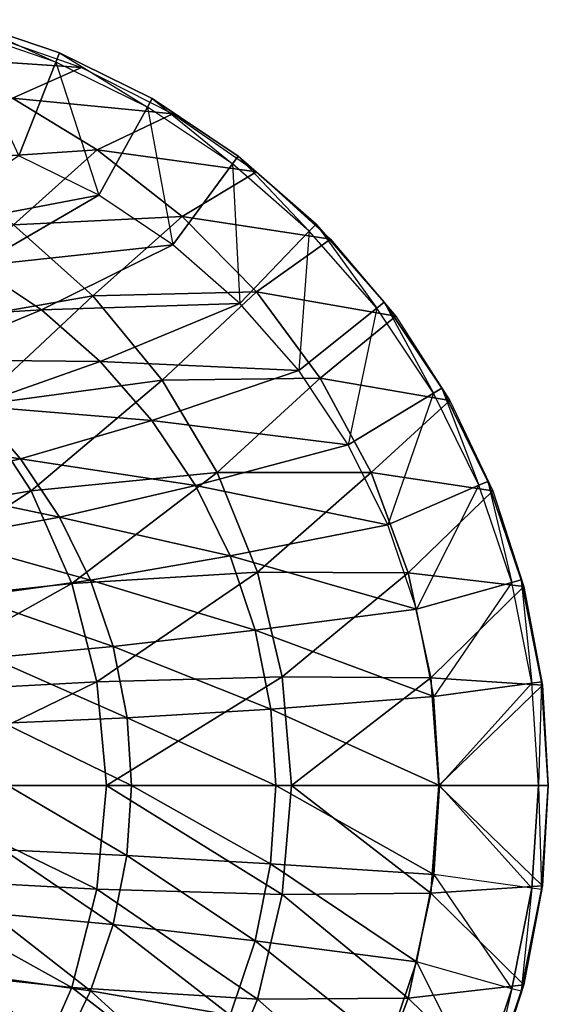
# Model space of a CAD drawing. Extents: x 0 to 1.9, y -0.8 to 0.
# Tile 21 of 21: x 1.63 to 1.9, y -0.51 to -0.01. Entities that reach past the tile are written whole.
import ezdxf

# ---------------------------------------------------------------- set-up
doc = ezdxf.new("R2010")
doc.units = 0
for name, color, linetype in [('L1_UBA190NAT9C0V_01_5', 7, 'CONTINUOUS'), ('L2_UBA190NAT9C0V_01_4', 7, 'CONTINUOUS'), ('L3_UBA190NAT9C0V_01_3', 7, 'CONTINUOUS'), ('L4_UBA190NAT9C0V_01_2', 7, 'CONTINUOUS'), ('L5_UBA190NAT9C0V_01_1', 7, 'CONTINUOUS')]:
    doc.layers.add(name, color=color, linetype=linetype)

msp = doc.modelspace()

# ---------------------------------------------------------------- linework, layer by layer
at = {"layer": 'L1_UBA190NAT9C0V_01_5', "color": 8}
for points, invisible_edges in [([(1.650857, -0.034939, 0.6889), (1.603176, -0.013507, 0.676787), (1.601942, -0.018335, 0.681383), (1.650857, -0.034939, 0.6889)], 13), ([(1.603176, -0.013507, 0.676787), (1.650857, -0.034939, 0.6889), (1.652693, -0.030315, 0.684397), (1.603176, -0.013507, 0.676787)], 8), ([(1.697189, -0.057788, 0.696477), (1.652693, -0.030315, 0.684397), (1.650857, -0.034939, 0.6889), (1.697189, -0.057788, 0.696477)], 13), ([(1.652693, -0.030315, 0.684397), (1.697189, -0.057788, 0.696477), (1.699597, -0.053446, 0.692068), (1.652693, -0.030315, 0.684397)], 8), ([(1.740158, -0.086499, 0.703908), (1.699597, -0.053446, 0.692068), (1.697189, -0.057788, 0.696477), (1.740158, -0.086499, 0.703908)], 13), ([(1.699597, -0.053446, 0.692068), (1.740158, -0.086499, 0.703908), (1.743097, -0.082512, 0.699591), (1.699597, -0.053446, 0.692068)], 8), ([(1.779038, -0.120595, 0.710968), (1.743097, -0.082512, 0.699591), (1.740158, -0.086499, 0.703908), (1.779038, -0.120595, 0.710968)], 13), ([(1.743097, -0.082512, 0.699591), (1.779038, -0.120595, 0.710968), (1.782459, -0.117031, 0.706738), (1.743097, -0.082512, 0.699591)], 8), ([(1.813164, -0.159509, 0.717426), (1.782459, -0.117031, 0.706738), (1.779038, -0.120595, 0.710968), (1.813164, -0.159509, 0.717426)], 13), ([(1.782459, -0.117031, 0.706738), (1.813164, -0.159509, 0.717426), (1.817012, -0.156431, 0.713277), (1.782459, -0.117031, 0.706738)], 8), ([(1.841949, -0.202588, 0.723064), (1.817012, -0.156431, 0.713277), (1.813164, -0.159509, 0.717426), (1.841949, -0.202588, 0.723064)], 13), ([(1.817012, -0.156431, 0.713277), (1.841949, -0.202588, 0.723064), (1.846159, -0.200053, 0.718986), (1.817012, -0.156431, 0.713277)], 8), ([(1.86489, -0.249107, 0.727684), (1.846159, -0.200053, 0.718986), (1.841949, -0.202588, 0.723064), (1.86489, -0.249107, 0.727684)], 13), ([(1.846159, -0.200053, 0.718986), (1.86489, -0.249107, 0.727684), (1.86939, -0.24716, 0.723664), (1.846159, -0.200053, 0.718986)], 8), ([(1.881578, -0.298269, 0.731113), (1.86939, -0.24716, 0.723664), (1.86489, -0.249107, 0.727684), (1.881578, -0.298269, 0.731113)], 13), ([(1.86939, -0.24716, 0.723664), (1.881578, -0.298269, 0.731113), (1.886291, -0.29695, 0.727137), (1.86939, -0.24716, 0.723664)], 8), ([(1.891714, -0.349226, 0.733226), (1.886291, -0.29695, 0.727137), (1.881578, -0.298269, 0.731113), (1.891714, -0.349226, 0.733226)], 13), ([(1.886291, -0.29695, 0.727137), (1.891714, -0.349226, 0.733226), (1.896557, -0.34856, 0.729277), (1.886291, -0.29695, 0.727137)], 8), ([(1.895114, -0.401091, 0.73394), (1.896557, -0.34856, 0.729277), (1.891714, -0.349226, 0.733226), (1.895114, -0.401091, 0.73394)], 13), ([(1.896557, -0.34856, 0.729277), (1.895114, -0.401091, 0.73394), (1.9, -0.401091, 0.73), (1.896557, -0.34856, 0.729277)], 8), ([(1.896557, -0.453623, 0.729277), (1.895114, -0.401091, 0.73394), (1.891714, -0.452957, 0.733226), (1.896557, -0.453623, 0.729277)], 13), ([(1.895114, -0.401091, 0.73394), (1.896557, -0.453623, 0.729277), (1.9, -0.401091, 0.73), (1.895114, -0.401091, 0.73394)], 8), ([(1.886291, -0.505233, 0.727137), (1.891714, -0.452957, 0.733226), (1.881578, -0.503914, 0.731113), (1.886291, -0.505233, 0.727137)], 13), ([(1.891714, -0.452957, 0.733226), (1.886291, -0.505233, 0.727137), (1.896557, -0.453623, 0.729277), (1.891714, -0.452957, 0.733226)], 8), ([(1.86939, -0.555022, 0.723664), (1.881578, -0.503914, 0.731113), (1.86489, -0.553076, 0.727684), (1.86939, -0.555022, 0.723664)], 13), ([(1.881578, -0.503914, 0.731113), (1.86939, -0.555022, 0.723664), (1.886291, -0.505233, 0.727137), (1.881578, -0.503914, 0.731113)], 8)]:
    msp.add_3dface(points, dxfattribs=dict(at, invisible_edges=invisible_edges))
at = {"layer": 'L2_UBA190NAT9C0V_01_4', "color": 8}
for points, invisible_edges in [([(1.601942, -0.018335, 0.681383), (1.632026, -0.082353, 0.6838), (1.650857, -0.034939, 0.6889), (1.601942, -0.018335, 0.681383)], 8), ([(1.6725, -0.102313, 0.69042), (1.650857, -0.034939, 0.6889), (1.632026, -0.082353, 0.6838), (1.6725, -0.102313, 0.69042)], 13), ([(1.650857, -0.034939, 0.6889), (1.6725, -0.102313, 0.69042), (1.697189, -0.057788, 0.696477), (1.650857, -0.034939, 0.6889)], 8), ([(1.710023, -0.127385, 0.696909), (1.697189, -0.057788, 0.696477), (1.6725, -0.102313, 0.69042), (1.710023, -0.127385, 0.696909)], 13), ([(1.697189, -0.057788, 0.696477), (1.710023, -0.127385, 0.696909), (1.740158, -0.086499, 0.703908), (1.697189, -0.057788, 0.696477)], 8), ([(1.743952, -0.15714, 0.703069), (1.740158, -0.086499, 0.703908), (1.710023, -0.127385, 0.696909), (1.743952, -0.15714, 0.703069)], 13), ([(1.740158, -0.086499, 0.703908), (1.743952, -0.15714, 0.703069), (1.779038, -0.120595, 0.710968), (1.740158, -0.086499, 0.703908)], 8), ([(1.773707, -0.191069, 0.7087), (1.779038, -0.120595, 0.710968), (1.743952, -0.15714, 0.703069), (1.773707, -0.191069, 0.7087)], 13), ([(1.779038, -0.120595, 0.710968), (1.773707, -0.191069, 0.7087), (1.813164, -0.159509, 0.717426), (1.779038, -0.120595, 0.710968)], 8), ([(1.798779, -0.228591, 0.713611), (1.813164, -0.159509, 0.717426), (1.773707, -0.191069, 0.7087), (1.798779, -0.228591, 0.713611)], 13), ([(1.813164, -0.159509, 0.717426), (1.798779, -0.228591, 0.713611), (1.841949, -0.202588, 0.723064), (1.813164, -0.159509, 0.717426)], 8), ([(1.818738, -0.269066, 0.717631), (1.841949, -0.202588, 0.723064), (1.798779, -0.228591, 0.713611), (1.818738, -0.269066, 0.717631)], 13), ([(1.841949, -0.202588, 0.723064), (1.818738, -0.269066, 0.717631), (1.86489, -0.249107, 0.727684), (1.841949, -0.202588, 0.723064)], 8), ([(1.833244, -0.311799, 0.720611), (1.86489, -0.249107, 0.727684), (1.818738, -0.269066, 0.717631), (1.833244, -0.311799, 0.720611)], 13), ([(1.86489, -0.249107, 0.727684), (1.833244, -0.311799, 0.720611), (1.881578, -0.298269, 0.731113), (1.86489, -0.249107, 0.727684)], 8), ([(1.842048, -0.35606, 0.722447), (1.881578, -0.298269, 0.731113), (1.833244, -0.311799, 0.720611), (1.842048, -0.35606, 0.722447)], 13), ([(1.881578, -0.298269, 0.731113), (1.842048, -0.35606, 0.722447), (1.891714, -0.349226, 0.733226), (1.881578, -0.298269, 0.731113)], 8), ([(1.845, -0.401091, 0.723066), (1.891714, -0.349226, 0.733226), (1.842048, -0.35606, 0.722447), (1.845, -0.401091, 0.723066)], 13), ([(1.891714, -0.349226, 0.733226), (1.845, -0.401091, 0.723066), (1.895114, -0.401091, 0.73394), (1.891714, -0.349226, 0.733226)], 8), ([(1.891714, -0.452957, 0.733226), (1.845, -0.401091, 0.723066), (1.842048, -0.446123, 0.722447), (1.891714, -0.452957, 0.733226)], 13), ([(1.845, -0.401091, 0.723066), (1.891714, -0.452957, 0.733226), (1.895114, -0.401091, 0.73394), (1.845, -0.401091, 0.723066)], 8), ([(1.881578, -0.503914, 0.731113), (1.842048, -0.446123, 0.722447), (1.833244, -0.490384, 0.720611), (1.881578, -0.503914, 0.731113)], 13), ([(1.842048, -0.446123, 0.722447), (1.881578, -0.503914, 0.731113), (1.891714, -0.452957, 0.733226), (1.842048, -0.446123, 0.722447)], 8), ([(1.86489, -0.553076, 0.727684), (1.833244, -0.490384, 0.720611), (1.818738, -0.533117, 0.717631), (1.86489, -0.553076, 0.727684)], 13), ([(1.833244, -0.490384, 0.720611), (1.86489, -0.553076, 0.727684), (1.881578, -0.503914, 0.731113), (1.833244, -0.490384, 0.720611)], 8)]:
    msp.add_3dface(points, dxfattribs=dict(at, invisible_edges=invisible_edges))
at = {"layer": 'L3_UBA190NAT9C0V_01_3', "color": 8, "invisible_edges": 8}
for points in [[(1.6725, -0.102313, 0.69042), (1.632026, -0.082353, 0.6838), (1.575006, -0.120775, 0.587227), (1.6725, -0.102313, 0.69042)], [(1.6725, -0.102313, 0.69042), (1.575006, -0.120775, 0.587227), (1.610523, -0.13831, 0.592828), (1.6725, -0.102313, 0.69042)], [(1.710023, -0.127385, 0.696909), (1.6725, -0.102313, 0.69042), (1.610523, -0.13831, 0.592828), (1.710023, -0.127385, 0.696909)], [(1.710023, -0.127385, 0.696909), (1.610523, -0.13831, 0.592828), (1.643462, -0.160335, 0.598259), (1.710023, -0.127385, 0.696909)], [(1.710023, -0.127385, 0.696909), (1.643462, -0.160335, 0.598259), (1.743952, -0.15714, 0.703069), (1.710023, -0.127385, 0.696909)], [(1.643462, -0.160335, 0.598259), (1.610523, -0.13831, 0.592828), (1.553512, -0.165971, 0.489632), (1.643462, -0.160335, 0.598259)], [(1.743952, -0.15714, 0.703069), (1.643462, -0.160335, 0.598259), (1.673258, -0.18648, 0.603368), (1.743952, -0.15714, 0.703069)], [(1.743952, -0.15714, 0.703069), (1.673258, -0.18648, 0.603368), (1.773707, -0.191069, 0.7087), (1.743952, -0.15714, 0.703069)], [(1.643462, -0.160335, 0.598259), (1.553512, -0.165971, 0.489632), (1.582956, -0.185665, 0.49362), (1.643462, -0.160335, 0.598259)], [(1.643462, -0.160335, 0.598259), (1.582956, -0.185665, 0.49362), (1.673258, -0.18648, 0.603368), (1.643462, -0.160335, 0.598259)], [(1.673258, -0.18648, 0.603368), (1.582956, -0.185665, 0.49362), (1.609596, -0.209048, 0.497343), (1.673258, -0.18648, 0.603368)], [(1.673258, -0.18648, 0.603368), (1.609596, -0.209048, 0.497343), (1.699398, -0.216305, 0.608002), (1.673258, -0.18648, 0.603368)], [(1.673258, -0.18648, 0.603368), (1.699398, -0.216305, 0.608002), (1.773707, -0.191069, 0.7087), (1.673258, -0.18648, 0.603368)], [(1.773707, -0.191069, 0.7087), (1.699398, -0.216305, 0.608002), (1.798779, -0.228591, 0.713611), (1.773707, -0.191069, 0.7087)], [(1.609596, -0.209048, 0.497343), (1.553509, -0.22465, 0.385903), (1.632971, -0.235727, 0.500699), (1.609596, -0.209048, 0.497343)], [(1.609596, -0.209048, 0.497343), (1.632971, -0.235727, 0.500699), (1.699398, -0.216305, 0.608002), (1.609596, -0.209048, 0.497343)], [(1.699398, -0.216305, 0.608002), (1.632971, -0.235727, 0.500699), (1.721431, -0.249303, 0.61202), (1.699398, -0.216305, 0.608002)], [(1.699398, -0.216305, 0.608002), (1.721431, -0.249303, 0.61202), (1.798779, -0.228591, 0.713611), (1.699398, -0.216305, 0.608002)], [(1.553509, -0.22465, 0.385903), (1.574994, -0.249167, 0.38771), (1.632971, -0.235727, 0.500699), (1.553509, -0.22465, 0.385903)], [(1.798779, -0.228591, 0.713611), (1.721431, -0.249303, 0.61202), (1.818738, -0.269066, 0.717631), (1.798779, -0.228591, 0.713611)], [(1.632971, -0.235727, 0.500699), (1.574994, -0.249167, 0.38771), (1.652677, -0.265249, 0.503595), (1.632971, -0.235727, 0.500699)], [(1.632971, -0.235727, 0.500699), (1.652677, -0.265249, 0.503595), (1.721431, -0.249303, 0.61202), (1.632971, -0.235727, 0.500699)], [(1.574994, -0.249167, 0.38771), (1.593104, -0.276293, 0.389262), (1.652677, -0.265249, 0.503595), (1.574994, -0.249167, 0.38771)], [(1.721431, -0.249303, 0.61202), (1.652677, -0.265249, 0.503595), (1.738976, -0.284908, 0.615294), (1.721431, -0.249303, 0.61202)], [(1.721431, -0.249303, 0.61202), (1.738976, -0.284908, 0.615294), (1.818738, -0.269066, 0.717631), (1.721431, -0.249303, 0.61202)], [(1.652677, -0.265249, 0.503595), (1.593104, -0.276293, 0.389262), (1.66837, -0.297109, 0.505945), (1.652677, -0.265249, 0.503595)], [(1.652677, -0.265249, 0.503595), (1.66837, -0.297109, 0.505945), (1.738976, -0.284908, 0.615294), (1.652677, -0.265249, 0.503595)], [(1.818738, -0.269066, 0.717631), (1.738976, -0.284908, 0.615294), (1.833244, -0.311799, 0.720611), (1.818738, -0.269066, 0.717631)], [(1.593104, -0.276293, 0.389262), (1.607526, -0.305565, 0.390517), (1.66837, -0.297109, 0.505945), (1.593104, -0.276293, 0.389262)], [(1.738976, -0.284908, 0.615294), (1.66837, -0.297109, 0.505945), (1.751729, -0.322509, 0.617714), (1.738976, -0.284908, 0.615294)], [(1.738976, -0.284908, 0.615294), (1.751729, -0.322509, 0.617714), (1.833244, -0.311799, 0.720611), (1.738976, -0.284908, 0.615294)], [(1.66837, -0.297109, 0.505945), (1.607526, -0.305565, 0.390517), (1.679779, -0.33076, 0.507677), (1.66837, -0.297109, 0.505945)], [(1.66837, -0.297109, 0.505945), (1.679779, -0.33076, 0.507677), (1.751729, -0.322509, 0.617714), (1.66837, -0.297109, 0.505945)], [(1.607526, -0.305565, 0.390517), (1.618009, -0.33648, 0.391441), (1.679779, -0.33076, 0.507677), (1.607526, -0.305565, 0.390517)], [(1.833244, -0.311799, 0.720611), (1.751729, -0.322509, 0.617714), (1.842048, -0.35606, 0.722447), (1.833244, -0.311799, 0.720611)], [(1.751729, -0.322509, 0.617714), (1.679779, -0.33076, 0.507677), (1.759576, -0.362405, 0.619137), (1.751729, -0.322509, 0.617714)], [(1.751729, -0.322509, 0.617714), (1.759576, -0.362405, 0.619137), (1.842048, -0.35606, 0.722447), (1.751729, -0.322509, 0.617714)], [(1.679779, -0.33076, 0.507677), (1.618009, -0.33648, 0.391441), (1.686845, -0.366881, 0.508654), (1.679779, -0.33076, 0.507677)], [(1.679779, -0.33076, 0.507677), (1.686845, -0.366881, 0.508654), (1.759576, -0.362405, 0.619137), (1.679779, -0.33076, 0.507677)], [(1.618009, -0.33648, 0.391441), (1.624478, -0.369451, 0.391942), (1.686845, -0.366881, 0.508654), (1.618009, -0.33648, 0.391441)], [(1.842048, -0.35606, 0.722447), (1.759576, -0.362405, 0.619137), (1.845, -0.401091, 0.723066), (1.842048, -0.35606, 0.722447)], [(1.759576, -0.362405, 0.619137), (1.686845, -0.366881, 0.508654), (1.762047, -0.401091, 0.619673), (1.759576, -0.362405, 0.619137)], [(1.759576, -0.362405, 0.619137), (1.762047, -0.401091, 0.619673), (1.845, -0.401091, 0.723066), (1.759576, -0.362405, 0.619137)], [(1.686845, -0.366881, 0.508654), (1.624478, -0.369451, 0.391942), (1.689001, -0.401091, 0.509057), (1.686845, -0.366881, 0.508654)], [(1.686845, -0.366881, 0.508654), (1.689001, -0.401091, 0.509057), (1.762047, -0.401091, 0.619673), (1.686845, -0.366881, 0.508654)], [(1.624478, -0.369451, 0.391942), (1.626488, -0.401091, 0.392167), (1.689001, -0.401091, 0.509057), (1.624478, -0.369451, 0.391942)], [(1.626488, -0.401091, 0.392167), (1.624373, -0.433667, 0.392006), (1.686705, -0.436549, 0.508739), (1.626488, -0.401091, 0.392167)], [(1.626488, -0.401091, 0.392167), (1.686705, -0.436549, 0.508739), (1.689001, -0.401091, 0.509057), (1.626488, -0.401091, 0.392167)], [(1.689001, -0.401091, 0.509057), (1.686705, -0.436549, 0.508739), (1.759471, -0.440713, 0.619201), (1.689001, -0.401091, 0.509057)], [(1.689001, -0.401091, 0.509057), (1.759471, -0.440713, 0.619201), (1.762047, -0.401091, 0.619673), (1.689001, -0.401091, 0.509057)], [(1.762047, -0.401091, 0.619673), (1.759471, -0.440713, 0.619201), (1.842048, -0.446123, 0.722447), (1.762047, -0.401091, 0.619673)], [(1.762047, -0.401091, 0.619673), (1.842048, -0.446123, 0.722447), (1.845, -0.401091, 0.723066), (1.762047, -0.401091, 0.619673)], [(1.624373, -0.433667, 0.392006), (1.618014, -0.46568, 0.391439), (1.679785, -0.471393, 0.507675), (1.624373, -0.433667, 0.392006)], [(1.624373, -0.433667, 0.392006), (1.679785, -0.471393, 0.507675), (1.686705, -0.436549, 0.508739), (1.624373, -0.433667, 0.392006)], [(1.686705, -0.436549, 0.508739), (1.679785, -0.471393, 0.507675), (1.751734, -0.479651, 0.617713), (1.686705, -0.436549, 0.508739)], [(1.686705, -0.436549, 0.508739), (1.751734, -0.479651, 0.617713), (1.759471, -0.440713, 0.619201), (1.686705, -0.436549, 0.508739)], [(1.759471, -0.440713, 0.619201), (1.751734, -0.479651, 0.617713), (1.833244, -0.490384, 0.720611), (1.759471, -0.440713, 0.619201)], [(1.759471, -0.440713, 0.619201), (1.833244, -0.490384, 0.720611), (1.842048, -0.446123, 0.722447), (1.759471, -0.440713, 0.619201)], [(1.618014, -0.46568, 0.391439), (1.60754, -0.496576, 0.390514), (1.668389, -0.505018, 0.50594), (1.618014, -0.46568, 0.391439)], [(1.618014, -0.46568, 0.391439), (1.668389, -0.505018, 0.50594), (1.679785, -0.471393, 0.507675), (1.618014, -0.46568, 0.391439)], [(1.679785, -0.471393, 0.507675), (1.668389, -0.505018, 0.50594), (1.73899, -0.517233, 0.61529), (1.679785, -0.471393, 0.507675)], [(1.679785, -0.471393, 0.507675), (1.73899, -0.517233, 0.61529), (1.751734, -0.479651, 0.617713), (1.679785, -0.471393, 0.507675)], [(1.751734, -0.479651, 0.617713), (1.73899, -0.517233, 0.61529), (1.818738, -0.533117, 0.717631), (1.751734, -0.479651, 0.617713)], [(1.751734, -0.479651, 0.617713), (1.818738, -0.533117, 0.717631), (1.833244, -0.490384, 0.720611), (1.751734, -0.479651, 0.617713)], [(1.60754, -0.496576, 0.390514), (1.593133, -0.525826, 0.389254), (1.652716, -0.536849, 0.503584), (1.60754, -0.496576, 0.390514)], [(1.60754, -0.496576, 0.390514), (1.652716, -0.536849, 0.503584), (1.668389, -0.505018, 0.50594), (1.60754, -0.496576, 0.390514)], [(1.668389, -0.505018, 0.50594), (1.652716, -0.536849, 0.503584), (1.72146, -0.552816, 0.612012), (1.668389, -0.505018, 0.50594)], [(1.668389, -0.505018, 0.50594), (1.72146, -0.552816, 0.612012), (1.73899, -0.517233, 0.61529), (1.668389, -0.505018, 0.50594)]]:
    msp.add_3dface(points, dxfattribs=at)
at = {"layer": 'L4_UBA190NAT9C0V_01_2', "color": 8}
for points, invisible_edges in [([(1.652693, -0.030315, 0.654397), (1.603176, -0.013507, 0.676787), (1.603176, -0.013507, 0.646787), (1.652693, -0.030315, 0.654397)], 13), ([(1.603176, -0.013507, 0.676787), (1.652693, -0.030315, 0.654397), (1.652693, -0.030315, 0.684397), (1.603176, -0.013507, 0.676787)], 8), ([(1.699597, -0.053446, 0.662068), (1.652693, -0.030315, 0.684397), (1.652693, -0.030315, 0.654397), (1.699597, -0.053446, 0.662068)], 13), ([(1.652693, -0.030315, 0.684397), (1.699597, -0.053446, 0.662068), (1.699597, -0.053446, 0.692068), (1.652693, -0.030315, 0.684397)], 8), ([(1.743097, -0.082512, 0.669591), (1.699597, -0.053446, 0.692068), (1.699597, -0.053446, 0.662068), (1.743097, -0.082512, 0.669591)], 13), ([(1.699597, -0.053446, 0.692068), (1.743097, -0.082512, 0.669591), (1.743097, -0.082512, 0.699591), (1.699597, -0.053446, 0.692068)], 8), ([(1.782459, -0.117031, 0.676738), (1.743097, -0.082512, 0.699591), (1.743097, -0.082512, 0.669591), (1.782459, -0.117031, 0.676738)], 13), ([(1.743097, -0.082512, 0.699591), (1.782459, -0.117031, 0.676738), (1.782459, -0.117031, 0.706738), (1.743097, -0.082512, 0.699591)], 8), ([(1.782459, -0.117031, 0.706738), (1.817012, -0.156431, 0.683277), (1.817012, -0.156431, 0.713277), (1.782459, -0.117031, 0.706738)], 13), ([(1.817012, -0.156431, 0.683277), (1.782459, -0.117031, 0.706738), (1.782459, -0.117031, 0.676738), (1.817012, -0.156431, 0.683277)], 8), ([(1.817012, -0.156431, 0.713277), (1.846159, -0.200053, 0.688986), (1.846159, -0.200053, 0.718986), (1.817012, -0.156431, 0.713277)], 13), ([(1.846159, -0.200053, 0.688986), (1.817012, -0.156431, 0.713277), (1.817012, -0.156431, 0.683277), (1.846159, -0.200053, 0.688986)], 8), ([(1.846159, -0.200053, 0.718986), (1.86939, -0.24716, 0.693664), (1.86939, -0.24716, 0.723664), (1.846159, -0.200053, 0.718986)], 13), ([(1.86939, -0.24716, 0.693664), (1.846159, -0.200053, 0.718986), (1.846159, -0.200053, 0.688986), (1.86939, -0.24716, 0.693664)], 8), ([(1.86939, -0.24716, 0.723664), (1.886291, -0.29695, 0.697137), (1.886291, -0.29695, 0.727137), (1.86939, -0.24716, 0.723664)], 13), ([(1.886291, -0.29695, 0.697137), (1.86939, -0.24716, 0.723664), (1.86939, -0.24716, 0.693664), (1.886291, -0.29695, 0.697137)], 8), ([(1.886291, -0.29695, 0.727137), (1.896557, -0.34856, 0.699277), (1.896557, -0.34856, 0.729277), (1.886291, -0.29695, 0.727137)], 13), ([(1.896557, -0.34856, 0.699277), (1.886291, -0.29695, 0.727137), (1.886291, -0.29695, 0.697137), (1.896557, -0.34856, 0.699277)], 8), ([(1.896557, -0.34856, 0.729277), (1.9, -0.401091, 0.7), (1.9, -0.401091, 0.73), (1.896557, -0.34856, 0.729277)], 13), ([(1.9, -0.401091, 0.7), (1.896557, -0.34856, 0.729277), (1.896557, -0.34856, 0.699277), (1.9, -0.401091, 0.7)], 8), ([(1.9, -0.401091, 0.73), (1.896557, -0.453623, 0.699277), (1.896557, -0.453623, 0.729277), (1.9, -0.401091, 0.73)], 13), ([(1.896557, -0.453623, 0.699277), (1.9, -0.401091, 0.73), (1.9, -0.401091, 0.7), (1.896557, -0.453623, 0.699277)], 8), ([(1.896557, -0.453623, 0.729277), (1.886291, -0.505233, 0.697137), (1.886291, -0.505233, 0.727137), (1.896557, -0.453623, 0.729277)], 13), ([(1.886291, -0.505233, 0.697137), (1.896557, -0.453623, 0.729277), (1.896557, -0.453623, 0.699277), (1.886291, -0.505233, 0.697137)], 8), ([(1.886291, -0.505233, 0.727137), (1.86939, -0.555022, 0.693664), (1.86939, -0.555022, 0.723664), (1.886291, -0.505233, 0.727137)], 13), ([(1.86939, -0.555022, 0.693664), (1.886291, -0.505233, 0.727137), (1.886291, -0.505233, 0.697137), (1.86939, -0.555022, 0.693664)], 8)]:
    msp.add_3dface(points, dxfattribs=dict(at, invisible_edges=invisible_edges))
at = {"layer": 'L5_UBA190NAT9C0V_01_1', "color": 8, "invisible_edges": 8}
for points in [[(1.663855, -0.037741, 0.683434), (1.583228, -0.032344, 0.536742), (1.615635, -0.02095, 0.674947), (1.663855, -0.037741, 0.683434)], [(1.663855, -0.037741, 0.683434), (1.628829, -0.053226, 0.541418), (1.583228, -0.032344, 0.536742), (1.663855, -0.037741, 0.683434)], [(1.709921, -0.061171, 0.691633), (1.628829, -0.053226, 0.541418), (1.663855, -0.037741, 0.683434), (1.709921, -0.061171, 0.691633)], [(1.671761, -0.079366, 0.546181), (1.582963, -0.085414, 0.410924), (1.628829, -0.053226, 0.541418), (1.671761, -0.079366, 0.546181)], [(1.709921, -0.061171, 0.691633), (1.671761, -0.079366, 0.546181), (1.628829, -0.053226, 0.541418), (1.709921, -0.061171, 0.691633)], [(1.752404, -0.09053, 0.699578), (1.671761, -0.079366, 0.546181), (1.709921, -0.061171, 0.691633), (1.752404, -0.09053, 0.699578)], [(1.671761, -0.079366, 0.546181), (1.629408, -0.11732, 0.413479), (1.582963, -0.085414, 0.410924), (1.671761, -0.079366, 0.546181)], [(1.714799, -0.113063, 0.550819), (1.629408, -0.11732, 0.413479), (1.671761, -0.079366, 0.546181), (1.714799, -0.113063, 0.550819)], [(1.752404, -0.09053, 0.699578), (1.714799, -0.113063, 0.550819), (1.671761, -0.079366, 0.546181), (1.752404, -0.09053, 0.699578)], [(1.789833, -0.12459, 0.706916), (1.714799, -0.113063, 0.550819), (1.752404, -0.09053, 0.699578), (1.789833, -0.12459, 0.706916)], [(1.714799, -0.113063, 0.550819), (1.669556, -0.153307, 0.416245), (1.629408, -0.11732, 0.413479), (1.714799, -0.113063, 0.550819)], [(1.714799, -0.113063, 0.550819), (1.752285, -0.151249, 0.555296), (1.669556, -0.153307, 0.416245), (1.714799, -0.113063, 0.550819)], [(1.714799, -0.113063, 0.550819), (1.789833, -0.12459, 0.706916), (1.752285, -0.151249, 0.555296), (1.714799, -0.113063, 0.550819)], [(1.669556, -0.153307, 0.416245), (1.574578, -0.169787, 0.296345), (1.629408, -0.11732, 0.413479), (1.669556, -0.153307, 0.416245)], [(1.789833, -0.12459, 0.706916), (1.822763, -0.163614, 0.7135), (1.752285, -0.151249, 0.555296), (1.789833, -0.12459, 0.706916)], [(1.669556, -0.153307, 0.416245), (1.61008, -0.208732, 0.296916), (1.574578, -0.169787, 0.296345), (1.669556, -0.153307, 0.416245)], [(1.669556, -0.153307, 0.416245), (1.704522, -0.195864, 0.417992), (1.61008, -0.208732, 0.296916), (1.669556, -0.153307, 0.416245)], [(1.752285, -0.151249, 0.555296), (1.704522, -0.195864, 0.417992), (1.669556, -0.153307, 0.416245), (1.752285, -0.151249, 0.555296)], [(1.752285, -0.151249, 0.555296), (1.784553, -0.195007, 0.558815), (1.704522, -0.195864, 0.417992), (1.752285, -0.151249, 0.555296)], [(1.752285, -0.151249, 0.555296), (1.822763, -0.163614, 0.7135), (1.784553, -0.195007, 0.558815), (1.752285, -0.151249, 0.555296)], [(1.822763, -0.163614, 0.7135), (1.850173, -0.206162, 0.719384), (1.784553, -0.195007, 0.558815), (1.822763, -0.163614, 0.7135)], [(1.704522, -0.195864, 0.417992), (1.638296, -0.251947, 0.297356), (1.61008, -0.208732, 0.296916), (1.704522, -0.195864, 0.417992)], [(1.704522, -0.195864, 0.417992), (1.732412, -0.24269, 0.419386), (1.638296, -0.251947, 0.297356), (1.704522, -0.195864, 0.417992)], [(1.784553, -0.195007, 0.558815), (1.732412, -0.24269, 0.419386), (1.704522, -0.195864, 0.417992), (1.784553, -0.195007, 0.558815)], [(1.784553, -0.195007, 0.558815), (1.810296, -0.242698, 0.561651), (1.732412, -0.24269, 0.419386), (1.784553, -0.195007, 0.558815)], [(1.784553, -0.195007, 0.558815), (1.850173, -0.206162, 0.719384), (1.810296, -0.242698, 0.561651), (1.784553, -0.195007, 0.558815)], [(1.638296, -0.251947, 0.297356), (1.527948, -0.270467, 0.195561), (1.61008, -0.208732, 0.296916), (1.638296, -0.251947, 0.297356)], [(1.850173, -0.206162, 0.719384), (1.871947, -0.251968, 0.72415), (1.810296, -0.242698, 0.561651), (1.850173, -0.206162, 0.719384)], [(1.732412, -0.24269, 0.419386), (1.658848, -0.298828, 0.297637), (1.638296, -0.251947, 0.297356), (1.732412, -0.24269, 0.419386)], [(1.732412, -0.24269, 0.419386), (1.752771, -0.29303, 0.420357), (1.658848, -0.298828, 0.297637), (1.732412, -0.24269, 0.419386)], [(1.732412, -0.24269, 0.419386), (1.810296, -0.242698, 0.561651), (1.752771, -0.29303, 0.420357), (1.732412, -0.24269, 0.419386)], [(1.810296, -0.242698, 0.561651), (1.829055, -0.293513, 0.563678), (1.752771, -0.29303, 0.420357), (1.810296, -0.242698, 0.561651)], [(1.810296, -0.242698, 0.561651), (1.871947, -0.251968, 0.72415), (1.829055, -0.293513, 0.563678), (1.810296, -0.242698, 0.561651)], [(1.638296, -0.251947, 0.297356), (1.547286, -0.310907, 0.195518), (1.527948, -0.270467, 0.195561), (1.638296, -0.251947, 0.297356)], [(1.658848, -0.298828, 0.297637), (1.547286, -0.310907, 0.195518), (1.638296, -0.251947, 0.297356), (1.658848, -0.298828, 0.297637)], [(1.871947, -0.251968, 0.72415), (1.887699, -0.300276, 0.7276), (1.829055, -0.293513, 0.563678), (1.871947, -0.251968, 0.72415)], [(1.752771, -0.29303, 0.420357), (1.671517, -0.34868, 0.297735), (1.658848, -0.298828, 0.297637), (1.752771, -0.29303, 0.420357)], [(1.752771, -0.29303, 0.420357), (1.76532, -0.346028, 0.420854), (1.671517, -0.34868, 0.297735), (1.752771, -0.29303, 0.420357)], [(1.752771, -0.29303, 0.420357), (1.829055, -0.293513, 0.563678), (1.76532, -0.346028, 0.420854), (1.752771, -0.29303, 0.420357)], [(1.829055, -0.293513, 0.563678), (1.840524, -0.346564, 0.564807), (1.76532, -0.346028, 0.420854), (1.829055, -0.293513, 0.563678)], [(1.829055, -0.293513, 0.563678), (1.887699, -0.300276, 0.7276), (1.840524, -0.346564, 0.564807), (1.829055, -0.293513, 0.563678)], [(1.658848, -0.298828, 0.297637), (1.559115, -0.35452, 0.195451), (1.547286, -0.310907, 0.195518), (1.658848, -0.298828, 0.297637)], [(1.671517, -0.34868, 0.297735), (1.559115, -0.35452, 0.195451), (1.658848, -0.298828, 0.297637), (1.671517, -0.34868, 0.297735)], [(1.887699, -0.300276, 0.7276), (1.89713, -0.350287, 0.729594), (1.840524, -0.346564, 0.564807), (1.887699, -0.300276, 0.7276)], [(1.671517, -0.34868, 0.297735), (1.563505, -0.401091, 0.195459), (1.559115, -0.35452, 0.195451), (1.671517, -0.34868, 0.297735)], [(1.676383, -0.401091, 0.297788), (1.563505, -0.401091, 0.195459), (1.671517, -0.34868, 0.297735), (1.676383, -0.401091, 0.297788)], [(1.76532, -0.346028, 0.420854), (1.676383, -0.401091, 0.297788), (1.671517, -0.34868, 0.297735), (1.76532, -0.346028, 0.420854)], [(1.76532, -0.346028, 0.420854), (1.770092, -0.401091, 0.420988), (1.676383, -0.401091, 0.297788), (1.76532, -0.346028, 0.420854)], [(1.76532, -0.346028, 0.420854), (1.840524, -0.346564, 0.564807), (1.770092, -0.401091, 0.420988), (1.76532, -0.346028, 0.420854)], [(1.840524, -0.346564, 0.564807), (1.84463, -0.401091, 0.565059), (1.770092, -0.401091, 0.420988), (1.840524, -0.346564, 0.564807)], [(1.840524, -0.346564, 0.564807), (1.89713, -0.350287, 0.729594), (1.84463, -0.401091, 0.565059), (1.840524, -0.346564, 0.564807)], [(1.89713, -0.350287, 0.729594), (1.9, -0.401091, 0.73), (1.84463, -0.401091, 0.565059), (1.89713, -0.350287, 0.729594)], [(1.671517, -0.453503, 0.297735), (1.559115, -0.447663, 0.195451), (1.563505, -0.401091, 0.195459), (1.671517, -0.453503, 0.297735)], [(1.676383, -0.401091, 0.297788), (1.671517, -0.453503, 0.297735), (1.563505, -0.401091, 0.195459), (1.676383, -0.401091, 0.297788)], [(1.676383, -0.401091, 0.297788), (1.76532, -0.456154, 0.420854), (1.671517, -0.453503, 0.297735), (1.676383, -0.401091, 0.297788)], [(1.770092, -0.401091, 0.420988), (1.76532, -0.456154, 0.420854), (1.676383, -0.401091, 0.297788), (1.770092, -0.401091, 0.420988)], [(1.770092, -0.401091, 0.420988), (1.840524, -0.455619, 0.564807), (1.76532, -0.456154, 0.420854), (1.770092, -0.401091, 0.420988)], [(1.84463, -0.401091, 0.565059), (1.840524, -0.455619, 0.564807), (1.770092, -0.401091, 0.420988), (1.84463, -0.401091, 0.565059)], [(1.84463, -0.401091, 0.565059), (1.89713, -0.451896, 0.729594), (1.840524, -0.455619, 0.564807), (1.84463, -0.401091, 0.565059)], [(1.9, -0.401091, 0.73), (1.89713, -0.451896, 0.729594), (1.84463, -0.401091, 0.565059), (1.9, -0.401091, 0.73)], [(1.658848, -0.503355, 0.297637), (1.547286, -0.491276, 0.195518), (1.559115, -0.447663, 0.195451), (1.658848, -0.503355, 0.297637)], [(1.671517, -0.453503, 0.297735), (1.658848, -0.503355, 0.297637), (1.559115, -0.447663, 0.195451), (1.671517, -0.453503, 0.297735)], [(1.89713, -0.451896, 0.729594), (1.887699, -0.501907, 0.7276), (1.840524, -0.455619, 0.564807), (1.89713, -0.451896, 0.729594)], [(1.671517, -0.453503, 0.297735), (1.752771, -0.509153, 0.420357), (1.658848, -0.503355, 0.297637), (1.671517, -0.453503, 0.297735)], [(1.671517, -0.453503, 0.297735), (1.76532, -0.456154, 0.420854), (1.752771, -0.509153, 0.420357), (1.671517, -0.453503, 0.297735)], [(1.76532, -0.456154, 0.420854), (1.829055, -0.50867, 0.563678), (1.752771, -0.509153, 0.420357), (1.76532, -0.456154, 0.420854)], [(1.840524, -0.455619, 0.564807), (1.829055, -0.50867, 0.563678), (1.76532, -0.456154, 0.420854), (1.840524, -0.455619, 0.564807)], [(1.840524, -0.455619, 0.564807), (1.887699, -0.501907, 0.7276), (1.829055, -0.50867, 0.563678), (1.840524, -0.455619, 0.564807)], [(1.638296, -0.550236, 0.297356), (1.527948, -0.531716, 0.195561), (1.547286, -0.491276, 0.195518), (1.638296, -0.550236, 0.297356)], [(1.658848, -0.503355, 0.297637), (1.638296, -0.550236, 0.297356), (1.547286, -0.491276, 0.195518), (1.658848, -0.503355, 0.297637)], [(1.887699, -0.501907, 0.7276), (1.871947, -0.550215, 0.72415), (1.829055, -0.50867, 0.563678), (1.887699, -0.501907, 0.7276)], [(1.658848, -0.503355, 0.297637), (1.732412, -0.559492, 0.419386), (1.638296, -0.550236, 0.297356), (1.658848, -0.503355, 0.297637)], [(1.658848, -0.503355, 0.297637), (1.752771, -0.509153, 0.420357), (1.732412, -0.559492, 0.419386), (1.658848, -0.503355, 0.297637)], [(1.752771, -0.509153, 0.420357), (1.810296, -0.559485, 0.561651), (1.732412, -0.559492, 0.419386), (1.752771, -0.509153, 0.420357)], [(1.829055, -0.50867, 0.563678), (1.810296, -0.559485, 0.561651), (1.752771, -0.509153, 0.420357), (1.829055, -0.50867, 0.563678)], [(1.829055, -0.50867, 0.563678), (1.871947, -0.550215, 0.72415), (1.810296, -0.559485, 0.561651), (1.829055, -0.50867, 0.563678)]]:
    msp.add_3dface(points, dxfattribs=at)

doc.saveas('drawing.dxf')
